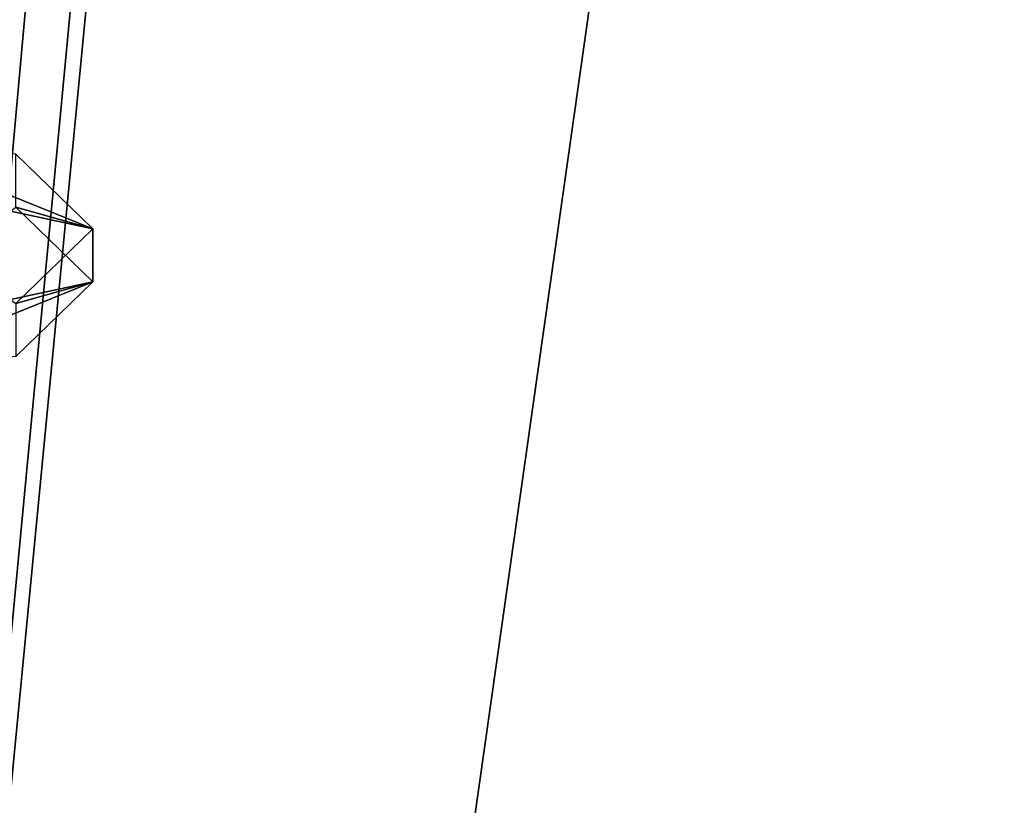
# Model space of a CAD drawing. Header units: millimetres. Extents: x -18.9 to 18.9, y -8.8 to 59.9.
# Tile 148 of 256: x -6 to -3.3, y 21.7 to 23.9. Entities that reach past the tile are written whole.
import ezdxf

# ---------------------------------------------------------------- set-up
doc = ezdxf.new("R2010")
doc.units = ezdxf.units.MM
doc.header["$LTSCALE"] = 65.185185
for name, color, linetype in [('1295', 7, 'CONTINUOUS'), ('2737', 7, 'CONTINUOUS'), ('2738', 7, 'CONTINUOUS'), ('2739', 7, 'CONTINUOUS')]:
    doc.layers.add(name, color=color, linetype=linetype)

msp = doc.modelspace()

# ---------------------------------------------------------------- linework, layer by layer
at = {"layer": '1295', "color": 7, "linetype": 'Continuous'}
for points in [[(-8.6992, -6.3, -15.0691), (-5.5375, 26.593, -16.4953), (-3.2147, 32.4, -17.1005), (-8.6992, -6.3, -15.0691)], [(-3.2147, -3.5, -17.1005), (-8.6992, -6.3, -15.0691), (-3.2147, 32.4, -17.1005), (-3.2147, -3.5, -17.1005)], [(-5.5375, 26.593, -16.4953), (-8.6992, -6.3, -15.0691), (-5.5971, 26.4568, -16.4752), (-5.5375, 26.593, -16.4953)], [(-8.6992, -6.3, -15.0691), (-5.7352, 26.4, -16.4277), (-5.5971, 26.4568, -16.4752), (-8.6992, -6.3, -15.0691)], [(-9.8717, 26.4, -14.3286), (-5.7352, 26.4, -16.4277), (-8.6992, -6.3, -15.0691), (-9.8717, 26.4, -14.3286)], [(-7.6096, -3.5, 15.6478), (-2.2237, 26.4, 17.2571), (-7.8011, 26.4, 15.553), (-7.6096, -3.5, 15.6478)], [(-7.6096, -3.5, 15.6478), (-1.389, -3.5, 17.3445), (-2.2237, 26.4, 17.2571), (-7.6096, -3.5, 15.6478)]]:
    msp.add_3dface(points, dxfattribs=at)
at = {"layer": '2737', "color": 7, "linetype": 'Continuous'}
for points in [[(-5.986, 23.5272, 11.4673), (-5.775, 23.3224, 12.2277), (-5.986, 23.3823, 11.4283), (-5.986, 23.5272, 11.4673)], [(-5.775, 23.3224, 12.2277), (-5.775, 23.1776, 12.1887), (-5.986, 23.3823, 11.4283), (-5.775, 23.3224, 12.2277)], [(-5.775, 23.3224, 12.2277), (-5.986, 23.1177, 12.9881), (-5.775, 23.1776, 12.1887), (-5.775, 23.3224, 12.2277)], [(-5.986, 23.1177, 12.9881), (-5.986, 22.9728, 12.9491), (-5.775, 23.1776, 12.1887), (-5.986, 23.1177, 12.9881)]]:
    msp.add_3dface(points, dxfattribs=at)
at = {"layer": '2738', "color": 7, "linetype": 'Continuous'}
for points in [[(-5.775, 23.1776, 12.1887), (-6.4379, 23.0354, 11.7937), (-5.986, 23.3823, 11.4283), (-5.775, 23.1776, 12.1887)], [(-6.3759, 22.935, 12.1665), (-6.4379, 23.0354, 11.7937), (-5.775, 23.1776, 12.1887), (-6.3759, 22.935, 12.1665)], [(-5.986, 22.9728, 12.9491), (-6.3759, 22.935, 12.1665), (-5.775, 23.1776, 12.1887), (-5.986, 22.9728, 12.9491)]]:
    msp.add_3dface(points, dxfattribs=at)
at = {"layer": '2739', "color": 7, "linetype": 'Continuous'}
for points in [[(-6.3759, 23.565, 12.2499), (-6.4379, 23.4646, 12.6227), (-5.775, 23.3224, 12.2277), (-6.3759, 23.565, 12.2499)], [(-5.986, 23.5272, 11.4673), (-6.3759, 23.565, 12.2499), (-5.775, 23.3224, 12.2277), (-5.986, 23.5272, 11.4673)], [(-5.775, 23.3224, 12.2277), (-6.4379, 23.4646, 12.6227), (-5.986, 23.1177, 12.9881), (-5.775, 23.3224, 12.2277)]]:
    msp.add_3dface(points, dxfattribs=at)

doc.saveas('drawing.dxf')
